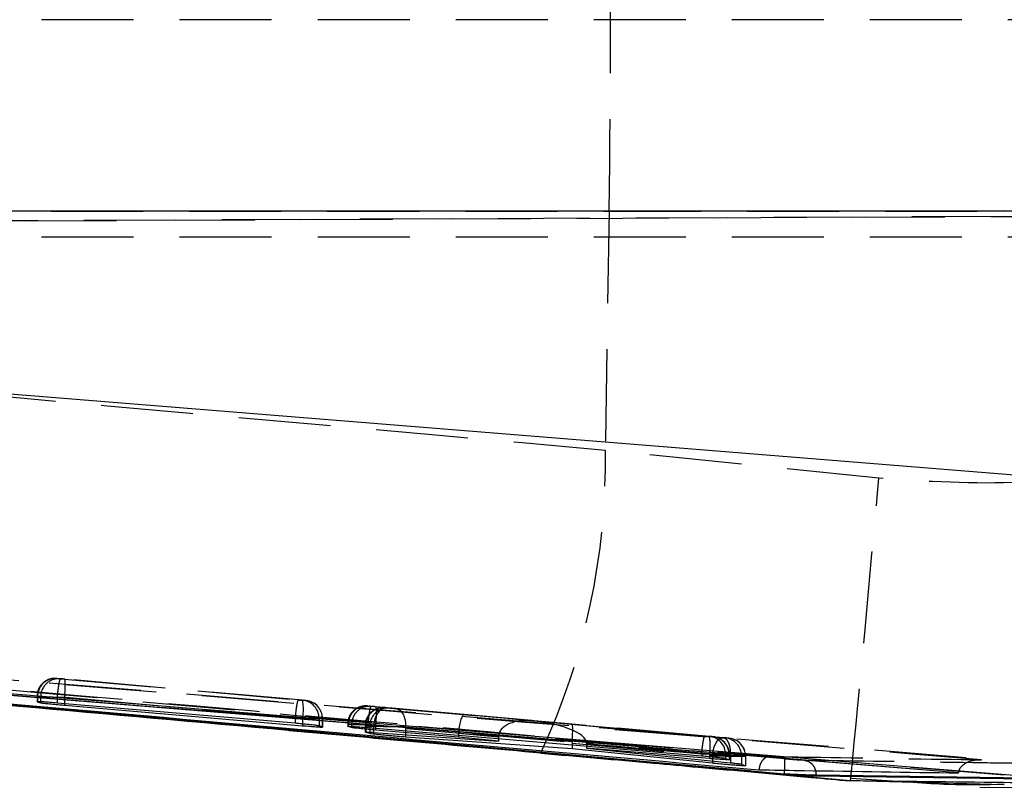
# Model space of a CAD drawing. Extents: x 29 to 402, y 25 to 290.
# Tile 5 of 24: x 200 to 214, y 50 to 61. Entities that reach past the tile are written whole.
import ezdxf

# ---------------------------------------------------------------- set-up
doc = ezdxf.new("R2010")
doc.units = 0
doc.linetypes.add('HIDDEN', pattern=[1.905, 1.27, -0.635])
doc.layers.get('0').update_dxf_attribs({"linetype": 'CONTINUOUS'})

msp = doc.modelspace()

# ---------------------------------------------------------------- linework, layer by layer
at = {"color": 7, "linetype": 'HIDDEN'}
for p, q in [((218.994076, 60.975001), (178.136631, 60.975001)), ((178.300372, 58.108256), (223.458568, 58.30601)), ((179.389718, 58.108257), (233.119848, 58.34372)), ((183.567374, 58.331207), (208.411316, 58.331207)), ((208.411316, 58.331207), (208.359527, 55.031725)), ((208.411316, 58.331207), (217.188383, 58.331207)), ((218.994076, 57.975), (178.516416, 57.975)), ((212.134021, 54.646679), (208.359527, 55.031725)), ((196.883528, 52.132607), (213.908794, 50.74838)), ((200.836866, 51.879199), (200.788139, 51.8838)), ((200.788139, 51.8838), (200.789231, 51.883711)), ((200.837834, 51.879409), (204.121473, 51.587548)), ((204.180947, 51.58194), (200.896832, 51.873843)), ((200.515791, 51.634804), (200.515791, 51.562601)), ((200.517001, 51.634781), (200.517001, 51.562286)), ((200.517001, 51.634781), (200.565709, 51.630187)), ((200.522943, 51.634701), (200.522943, 51.563368)), ((200.565709, 51.630187), (200.565709, 51.548495)), ((204.077518, 51.338488), (200.79309, 51.630418)), ((200.79309, 51.630418), (200.79309, 51.630381)), ((200.79309, 51.630381), (200.79309, 51.544042)), ((200.896627, 51.624814), (200.896675, 51.624854)), ((200.896627, 51.624814), (200.896627, 51.535218)), ((200.896675, 51.624854), (204.181107, 51.332927)), ((204.1811, 51.582222), (204.229804, 51.577623)), ((204.229804, 51.577623), (204.229305, 51.577661)), ((205.128132, 51.49838), (205.076164, 51.503286)), ((205.076164, 51.503286), (205.077736, 51.503155)), ((205.125848, 51.498896), (209.733407, 51.089361)), ((206.412959, 51.384153), (205.188139, 51.493019)), ((205.37912, 51.474683), (205.317742, 51.480478)), ((205.317742, 51.480478), (205.318975, 51.480376)), ((205.318975, 51.480376), (205.338268, 51.478676)), ((205.338268, 51.478676), (207.344423, 51.301047)), ((207.900951, 51.251354), (205.467964, 51.466764)), ((207.344423, 51.301047), (206.412959, 51.384153)), ((204.077563, 51.338551), (204.077518, 51.338488)), ((204.077518, 51.338488), (204.077518, 51.264144)), ((204.181107, 51.332927), (204.181107, 51.254862)), ((204.407978, 51.333203), (204.407978, 51.229704)), ((204.456678, 51.328605), (204.407978, 51.333203)), ((204.45381, 51.328645), (204.45381, 51.215065)), ((204.456678, 51.328605), (204.456678, 51.214149)), ((204.457874, 51.213676), (204.457874, 51.328585)), ((204.805034, 51.254266), (204.805034, 51.221905)), ((204.805034, 51.254266), (204.856976, 51.249367)), ((204.813732, 51.254148), (204.813732, 51.223261)), ((204.856976, 51.249367), (204.856976, 51.205475)), ((209.689433, 50.840301), (205.0811, 51.249906)), ((205.0811, 51.249906), (205.0811, 51.249868)), ((205.0811, 51.249868), (205.0811, 51.20482)), ((205.187964, 51.244032), (205.187964, 51.243989)), ((205.187964, 51.243989), (205.187964, 51.195802)), ((209.796223, 51.083436), (207.314516, 51.304019)), ((207.314516, 51.304019), (209.98391, 51.065881)), ((209.986555, 51.065287), (207.900951, 51.251354)), ((205.045393, 51.231481), (205.045393, 51.144325)), ((205.046608, 51.231459), (205.046608, 51.143918)), ((205.046608, 51.231459), (205.107963, 51.225666)), ((205.053593, 51.231364), (205.053593, 51.145391)), ((205.107963, 51.225666), (205.107963, 51.142956)), ((206.883008, 51.077226), (205.161414, 51.229659)), ((205.161414, 51.229659), (205.161414, 51.139505)), ((205.601564, 51.217752), (207.90122, 51.014145)), ((205.601564, 51.217752), (205.601564, 51.108433)), ((206.331956, 51.128903), (206.883019, 51.079736)), ((206.331956, 51.128903), (206.331956, 51.099263)), ((206.883008, 51.077226), (206.883008, 51.052762)), ((207.900169, 50.98912), (209.83802, 50.816234)), ((207.900169, 50.98912), (207.900169, 50.966925)), ((210.087801, 50.816797), (208.099494, 50.994176)), ((208.099725, 50.985224), (209.796386, 50.834427)), ((208.099725, 50.985224), (208.099725, 50.950085)), ((209.793026, 51.084034), (209.844979, 51.079129)), ((209.844979, 51.079129), (209.84404, 51.079205)), ((210.011619, 51.063396), (210.068944, 51.057984)), ((210.068944, 51.057984), (210.068348, 51.05803)), ((209.689486, 50.840363), (209.689433, 50.840301)), ((209.689433, 50.840301), (209.689433, 50.815933)), ((209.796386, 50.834427), (209.796386, 50.80642)), ((210.019889, 50.835018), (210.019889, 50.780651)), ((210.071827, 50.830114), (210.019889, 50.835018)), ((210.066597, 50.830186), (210.066597, 50.763868)), ((210.071827, 50.830114), (210.071827, 50.761989)), ((210.073041, 50.761468), (210.073041, 50.830091)), ((209.83802, 50.816234), (209.838117, 50.816288)), ((209.83802, 50.816234), (209.83802, 50.745599)), ((210.087801, 50.816893), (210.087801, 50.816797)), ((210.087801, 50.816797), (210.087801, 50.720146)), ((210.238496, 50.814371), (210.238496, 50.700833)), ((210.295799, 50.808968), (210.238496, 50.814371)), ((210.291843, 50.809021), (210.291843, 50.680841)), ((210.295799, 50.808968), (210.295799, 50.679359)), ((210.297006, 50.678781), (210.297006, 50.808946)), ((211.746062, 50.507506), (212.60913, 50.453073))]:
    msp.add_line(p, q, dxfattribs=at)
at = {"color": 7, "linetype": 'CONTINUOUS'}
for p, q in [((215.236115, 58.334493), (181.64135, 58.334493)), ((181.839428, 57.293987), (215.054716, 54.607126)), ((213.233652, 50.579481), (184.864449, 52.899148)), ((210.831242, 50.563978), (185.561518, 52.831498)), ((200.522943, 51.563368), (200.517001, 51.562286)), ((200.517001, 51.562286), (200.565709, 51.548495)), ((204.077518, 51.264144), (200.79309, 51.544042)), ((200.896627, 51.514584), (204.181107, 51.231541)), ((204.456678, 51.214149), (204.407978, 51.229704)), ((204.455672, 51.213676), (204.456678, 51.214149)), ((204.805034, 51.221905), (204.813732, 51.223261)), ((204.856976, 51.205475), (204.805034, 51.221905)), ((205.046608, 51.143918), (205.053593, 51.145391)), ((205.107963, 51.123461), (205.046608, 51.143918)), ((205.0811, 51.20482), (209.689433, 50.815933)), ((205.107963, 51.142956), (205.107963, 51.123461)), ((205.161414, 51.139505), (206.883008, 51.017972)), ((206.331956, 51.07345), (205.187964, 51.170951)), ((206.331956, 51.099263), (206.331956, 51.07345)), ((207.900169, 50.912761), (205.601564, 51.074718)), ((206.883008, 51.017972), (206.331956, 51.07345)), ((206.883008, 51.052762), (206.883008, 51.017972)), ((207.900169, 50.966925), (207.900169, 50.912761)), ((207.4542, 50.860473), (211.743409, 50.475875)), ((207.469369, 50.857604), (207.4542, 50.860473)), ((209.83802, 50.71284), (207.900169, 50.912761)), ((208.099725, 50.950085), (208.099725, 50.922735)), ((208.099725, 50.922735), (210.087801, 50.720146)), ((209.796386, 50.778033), (208.099725, 50.922735)), ((209.83802, 50.745599), (209.83802, 50.71284)), ((210.019889, 50.780651), (210.071827, 50.761989)), ((210.071827, 50.761989), (210.070247, 50.761468)), ((210.238496, 50.700833), (210.295799, 50.679359)), ((210.291843, 50.680841), (210.291843, 50.677584)), ((210.295799, 50.679359), (210.29451, 50.678781)), ((210.831242, 50.570297), (210.831242, 50.563945)), ((215.376238, 50.432124), (212.573769, 50.659389)), ((212.573769, 50.659389), (213.866743, 50.554133)), ((213.234427, 50.585862), (213.233652, 50.579481)), ((211.272712, 50.551427), (211.272712, 50.533123)), ((214.425812, 50.48905), (211.272712, 50.533122)), ((213.528025, 50.384014), (217.089126, 50.353605))]:
    msp.add_line(p, q, dxfattribs=at)
at = {"color": 8, "linetype": 'CONTINUOUS'}
for p, q in [((200.896627, 51.535218), (200.896627, 51.514584)), ((204.181107, 51.254862), (204.181107, 51.231541)), ((203.98262, 51.171564), (207.4542, 50.860473)), ((204.45381, 51.215065), (204.45381, 51.212804)), ((205.187964, 51.195802), (205.187964, 51.170951)), ((205.601564, 51.108433), (205.601564, 51.074718)), ((209.796386, 50.80642), (209.796386, 50.778033)), ((210.066597, 50.763868), (210.066597, 50.760263)), ((211.272712, 50.551427), (214.354361, 50.507303)), ((211.743618, 50.474059), (211.743409, 50.475875))]:
    msp.add_line(p, q, dxfattribs=at)
at = {"color": 7, "linetype": 'CONTINUOUS', "flags": 128}
for points in [[(212.573769, 50.659389), (211.895602, 50.714584), (205.472885, 51.237377), (196.841853, 51.939917)], [(211.743409, 50.475875), (213.529179, 50.42884), (213.866385, 50.419959)]]:
    msp.add_lwpolyline(points, dxfattribs=at)
at = {"color": 7, "linetype": 'HIDDEN', "flags": 128}
for points in [[(205.338268, 51.478676), (205.306782, 51.476329), (205.275683, 51.463826), (205.246246, 51.441683), (205.219688, 51.410811), (205.197098, 51.372481), (205.179411, 51.328271), (205.167348, 51.280001), (205.161414, 51.229659)], [(205.467964, 51.466764), (205.496705, 51.459702), (205.523624, 51.443987), (205.54776, 51.42018), (205.568249, 51.389134), (205.584361, 51.351957), (205.595518, 51.309981), (205.601322, 51.264705), (205.601564, 51.217752)], [(210.019889, 50.835018), (210.019889, 50.835018), (209.993872, 50.835433), (209.938052, 50.836325), (209.858286, 50.837617), (209.761741, 50.83919), (209.689493, 50.840362), (209.689486, 50.840363)]]:
    msp.add_lwpolyline(points, dxfattribs=at)
at = {"color": 7, "linetype": 'HIDDEN'}
for centre, radius, start, end in [((38.893672, 60.975001), 169.538259, 359.10648868, 0.89351132), ((198.844701, 54.878846), 9.516054, 335.0027633, 0.9205146), ((-248.593697, 95.649193), 462.548631, 354.39523342, 354.91435387), ((200.766611, 51.63512), 0.24961, 85.0522633, 180.0778304), ((200.770588, 51.63676), 0.247654, 85.6829182, 180.4762689), ((200.815327, 51.630513), 0.249618, 85.0498794, 180.074798), ((203.476206, 51.45698), 0.715734, 350.0189054, 10.05481), ((204.158578, 51.333841), 0.249401, 359.8535794, 84.8188475), ((204.205818, 51.330774), 0.248001, 359.5082277, 84.5655208), ((204.207292, 51.329255), 0.249387, 359.850821, 84.8208825), ((205.054636, 51.254614), 0.249602, 85.0519774, 180.0798985), ((205.060477, 51.256998), 0.246761, 85.9893774, 180.6616662), ((205.106594, 51.249692), 0.249619, 85.0502061, 180.0746847), ((205.296214, 51.231802), 0.249606, 85.0522588, 180.0786192), ((205.30088, 51.233741), 0.247299, 85.8039173, 180.550604), ((205.357579, 51.225999), 0.249615, 85.0493509, 180.076394), ((209.770509, 50.835672), 0.249381, 359.8497639, 84.8195561), ((209.091088, 50.958467), 0.716123, 350.0254134, 10.0500175), ((209.819773, 50.833554), 0.246847, 359.2182194, 84.3581737), ((209.822455, 50.830776), 0.249372, 359.8478996, 84.8178864), ((209.989116, 50.815033), 0.249381, 359.8479757, 84.8229576), ((210.044457, 50.811786), 0.247401, 359.3598308, 84.4586206), ((210.046409, 50.809613), 0.249391, 359.8517726, 84.8156738)]:
    msp.add_arc(centre, radius, start, end, dxfattribs=at)
for centre, major_axis, ratio, start_param, end_param in [((200.816618, 51.630283), (0.300828, -0.00452), 0.000082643, 2.923088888, 3.297582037), ((206.390815, 51.135136), (0.022175, 0.249015), 0.234640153, 0.000528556, 1.562936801), ((204.152364, 51.333521), (0.305512, -0.004937), 0.000088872, 6.119824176, 6.339353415), ((205.104201, 51.249809), (0.300386, -0.004481), 0.000082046, 2.883931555, 3.327251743), ((207.322282, 51.052029), (0.438709, -0.038993), 0.567615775, 1.57077053, 3.186770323), ((207.292371, 51.055002), (0.806926, -0.071854), 0.308596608, 0.044020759, 1.570832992), ((207.878809, 51.002336), (0.022132, 0.249018), 0.085240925, 4.76740469, 6.282591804), ((205.346052, 51.226976), (0.300658, -0.004505), 0.000082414, 2.907521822, 3.308500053), ((205.349811, 51.226642), (0.304457, -0.004843), 0.000087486, 2.238010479, 2.747905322), ((206.754498, 51.102688), (0.421874, -0.04027), 0.589891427, 3.144249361, 3.197840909), ((207.112238, 51.070627), (-0.035746, 0.248567), 0.910920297, 1.404195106, 1.414217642), ((208.109573, 50.981749), (-0.020121, 0.250286), 0.832776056, 1.374434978, 1.474559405), ((207.724386, 51.016603), (0.373522, -0.05592), 0.660396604, 0.098548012, 0.134142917), ((209.769941, 50.834813), (0.303104, -0.004722), 0.000085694, 6.076563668, 6.427675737), ((209.993709, 50.813686), (0.3033, -0.00474), 0.000085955, 6.098310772, 6.416179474)]:
    msp.add_ellipse(centre, major_axis=major_axis, ratio=ratio, start_param=start_param, end_param=end_param, dxfattribs=at)
for points, knots in [([(208.359527, 55.031725), (202.249083, 55.574333), (194.041089, 56.303205), (185.836254, 57.06118), (183.739512, 57.25488)], [0, 0, 0, 0, 0.744450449, 1, 1, 1, 1]), ([(215.98688, 54.835246), (215.36131, 54.729923), (214.090473, 54.51596), (212.792876, 54.602658), (212.134021, 54.646679)], [0, 0, 0, 0, 0.492250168, 1, 1, 1, 1]), ([(213.552843, 50.761279), (208.709878, 51.157913), (199.079728, 51.946612), (189.44931, 52.729508), (184.661991, 53.118688)], [0, 0, 0, 0, 0.502896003, 1, 1, 1, 1]), ([(210.830758, 50.772357), (204.850662, 51.301909), (196.234834, 52.064861), (187.620618, 52.847086), (184.985379, 53.086382)], [0, 0, 0, 0, 0.6940825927, 1, 1, 1, 1]), ([(185.245341, 53.063492), (189.484703, 52.683145), (197.950557, 51.923606), (206.417561, 51.17813), (210.644628, 50.805958)], [0, 0, 0, 0, 0.5007600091, 1, 1, 1, 1]), ([(186.331114, 52.762368), (188.517935, 52.563857), (196.683705, 51.8226), (204.851102, 51.099624), (210.831242, 50.570264)], [0, 0, 0, 0, 0.2678033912, 1, 1, 1, 1]), ([(200.788728, 51.883756), (200.788377, 51.883786), (200.787757, 51.883839), (200.78701, 51.883903), (200.786063, 51.883981), (200.78421, 51.884129), (200.779655, 51.884444), (200.770857, 51.88484), (200.737686, 51.884837), (200.687099, 51.875423), (200.619753, 51.842288), (200.562258, 51.787838), (200.521765, 51.713234), (200.51942, 51.659322), (200.518354, 51.634801)], [0, 0, 0, 0, 0.009811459, 0.017327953, 0.021491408, 0.025223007, 0.034195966, 0.05331504, 0.088772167, 0.270001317, 0.414507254, 0.618749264, 0.826592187, 1, 1, 1, 1]), ([(200.789227, 51.883711), (200.791107, 51.883547), (200.794868, 51.883218), (200.807381, 51.882112), (200.822229, 51.880796), (200.833031, 51.879836), (200.837834, 51.879409)], [0, 0, 0, 0, 0.26173721, 0.523350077, 0.788016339, 1, 1, 1, 1]), ([(200.837834, 51.879409), (200.836211, 51.878521), (200.83171, 51.876057), (200.822668, 51.846771), (200.811712, 51.789027), (200.801251, 51.714408), (200.795815, 51.658415), (200.793097, 51.630418)], [0, 0, 0, 0, 0.129543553, 0.35923186, 0.572821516, 0.786412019, 1, 1, 1, 1]), ([(200.896832, 51.873843), (200.892482, 51.87423), (200.8819, 51.875171), (200.86573, 51.876612), (200.850949, 51.877931), (200.840354, 51.878881), (200.838018, 51.879094), (200.836866, 51.879199)], [0, 0, 0, 0, 0.152552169, 0.371183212, 0.584955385, 0.795283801, 1, 1, 1, 1]), ([(200.896675, 51.624854), (200.8989, 51.652851), (200.903348, 51.708844), (200.906128, 51.783461), (200.905491, 51.840763), (200.901876, 51.86972), (200.898156, 51.872761), (200.896832, 51.873843)], [0, 0, 0, 0, 0.215868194, 0.431737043, 0.647605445, 0.874583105, 1, 1, 1, 1]), ([(200.565709, 51.630187), (200.565711, 51.630187), (200.567833, 51.630187), (200.586987, 51.629836), (200.644045, 51.628918), (200.726186, 51.627669), (200.814553, 51.625916), (200.872828, 51.625558), (200.896607, 51.624815), (200.896627, 51.624814)], [0, 0, 0, 0, 0.000125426, 0.214493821, 0.425362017, 0.636164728, 0.84964704, 0.999874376, 1, 1, 1, 1]), ([(204.121473, 51.587548), (204.118269, 51.584037), (204.111861, 51.577013), (204.099483, 51.519541), (204.087126, 51.436961), (204.08075, 51.371354), (204.077563, 51.338551)], [0, 0, 0, 0, 0.249998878, 0.500000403, 0.749999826, 1, 1, 1, 1]), ([(204.121473, 51.587548), (204.125819, 51.587162), (204.136377, 51.586223), (204.15247, 51.584789), (204.167136, 51.583479), (204.177732, 51.582529), (204.179977, 51.582325), (204.1811, 51.582222)], [0, 0, 0, 0, 0.1523157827, 0.3699654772, 0.5824291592, 0.7911565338, 1, 1, 1, 1]), ([(204.229305, 51.577661), (204.228055, 51.577769), (204.225298, 51.578009), (204.214622, 51.578952), (204.199246, 51.580314), (204.18704, 51.581399), (204.180947, 51.58194)], [0, 0, 0, 0, 0.214706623, 0.473511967, 0.737167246, 1, 1, 1, 1]), ([(205.077323, 51.503191), (205.076896, 51.503229), (205.076108, 51.503298), (205.07528, 51.503367), (205.074322, 51.503449), (205.072738, 51.503574), (205.064377, 51.504182), (205.040021, 51.504779), (204.998781, 51.499959), (204.94348, 51.481545), (204.882978, 51.442845), (204.831541, 51.377474), (204.80302, 51.308689), (204.807123, 51.266538), (204.808316, 51.254285)], [0, 0, 0, 0, 0.0108758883, 0.0200981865, 0.025881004, 0.0291498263, 0.0351956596, 0.0859439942, 0.2011332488, 0.3280302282, 0.4966053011, 0.701611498, 0.9132630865, 1, 1, 1, 1]), ([(205.21856, 51.466643), (205.212846, 51.465648), (205.180247, 51.459967), (205.124941, 51.41967), (205.069956, 51.350203), (205.04335, 51.279748), (205.048042, 51.240642), (205.049141, 51.23148)], [0, 0, 0, 0, 0.055522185, 0.316790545, 0.623476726, 0.91177701, 1, 1, 1, 1]), ([(205.077733, 51.503156), (205.079838, 51.502971), (205.084047, 51.502602), (205.097089, 51.501448), (205.111636, 51.500159), (205.121747, 51.49926), (205.125848, 51.498896)], [0, 0, 0, 0, 0.270061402, 0.539971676, 0.813406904, 1, 1, 1, 1]), ([(205.125848, 51.498896), (205.124248, 51.498032), (205.119751, 51.495604), (205.1107, 51.466407), (205.09972, 51.408513), (205.089257, 51.333896), (205.083824, 51.277902), (205.081108, 51.249906)], [0, 0, 0, 0, 0.127857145, 0.359222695, 0.572815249, 0.786408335, 1, 1, 1, 1]), ([(205.188139, 51.493019), (205.183812, 51.493404), (205.173241, 51.494345), (205.157067, 51.495784), (205.142254, 51.497108), (205.131629, 51.49806), (205.129288, 51.498274), (205.128132, 51.49838)], [0, 0, 0, 0, 0.151610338, 0.370434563, 0.584361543, 0.79489991, 1, 1, 1, 1]), ([(205.188139, 51.493019), (205.190666, 51.489047), (205.195719, 51.481103), (205.197851, 51.423422), (205.195644, 51.341396), (205.190527, 51.276487), (205.187968, 51.244032)], [0, 0, 0, 0, 0.2499998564, 0.5000008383, 0.7500004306, 1, 1, 1, 1]), ([(205.318506, 51.480418), (205.318132, 51.480451), (205.317472, 51.480508), (205.316711, 51.480572), (205.315806, 51.480648), (205.314331, 51.480766), (205.306311, 51.481334), (205.28353, 51.482629), (205.262445, 51.476678), (205.24799, 51.472599)], [0, 0, 0, 0, 0.054327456, 0.095790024, 0.12164748, 0.139430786, 0.171698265, 0.432155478, 1, 1, 1, 1]), ([(205.467964, 51.466764), (205.465956, 51.466942), (205.458897, 51.467567), (205.444485, 51.468847), (205.425553, 51.47053), (205.407682, 51.472122), (205.393054, 51.473428), (205.382498, 51.474374), (205.380245, 51.47458), (205.37912, 51.474683)], [0, 0, 0, 0, 0.0636671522, 0.2238530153, 0.384108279, 0.5421417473, 0.6965718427, 0.848537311, 1, 1, 1, 1]), ([(204.407978, 51.333203), (204.407975, 51.333204), (204.403757, 51.333731), (204.387965, 51.33332), (204.32998, 51.334482), (204.248517, 51.335828), (204.160124, 51.336956), (204.10148, 51.338551), (204.077568, 51.338551), (204.077563, 51.338551)], [0, 0, 0, 0, 0.000126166, 0.2143208, 0.424628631, 0.634923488, 0.84817118, 0.999968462, 1, 1, 1, 1]), ([(204.181107, 51.332927), (204.181127, 51.332926), (204.21506, 51.332396), (204.283141, 51.33128), (204.370177, 51.329907), (204.429732, 51.32905), (204.448357, 51.328643), (204.453806, 51.328643), (204.45381, 51.328643)], [0, 0, 0, 0, 0.000150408, 0.256880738, 0.518638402, 0.780492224, 0.999849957, 1, 1, 1, 1]), ([(204.856976, 51.249367), (204.856977, 51.249367), (204.859102, 51.249367), (204.878282, 51.249009), (204.935426, 51.248114), (205.017649, 51.246768), (205.105993, 51.245336), (205.164265, 51.244359), (205.187944, 51.243989), (205.187964, 51.243989)], [0, 0, 0, 0, 0.000125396, 0.214744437, 0.425671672, 0.636485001, 0.850170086, 0.999874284, 1, 1, 1, 1]), ([(205.107963, 51.225666), (205.107965, 51.225666), (205.11002, 51.225666), (205.129046, 51.225317), (205.185877, 51.224434), (205.267781, 51.223104), (205.366137, 51.221531), (205.470931, 51.219743), (205.550538, 51.218755), (205.590458, 51.217747), (205.601548, 51.217747), (205.601564, 51.217747)], [0, 0, 0, 0, 0.00009427, 0.156150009, 0.309585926, 0.462935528, 0.618306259, 0.776091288, 0.935743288, 0.999906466, 1, 1, 1, 1]), ([(209.689486, 50.840363), (209.692673, 50.873167), (209.699047, 50.938773), (209.711411, 51.021353), (209.723785, 51.078825), (209.730199, 51.085849), (209.733407, 51.089361)], [0, 0, 0, 0, 0.249999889, 0.500000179, 0.749999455, 1, 1, 1, 1]), ([(209.733407, 51.089361), (209.737747, 51.088974), (209.748303, 51.088035), (209.764398, 51.086603), (209.779056, 51.085293), (209.789672, 51.084342), (209.791905, 51.084137), (209.793026, 51.084034)], [0, 0, 0, 0, 0.151922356, 0.369515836, 0.581765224, 0.790061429, 1, 1, 1, 1]), ([(209.84404, 51.079205), (209.842853, 51.079308), (209.839988, 51.079559), (209.829821, 51.080456), (209.814471, 51.081816), (209.802294, 51.082897), (209.796223, 51.083436)], [0, 0, 0, 0, 0.189199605, 0.45638158, 0.728909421, 1, 1, 1, 1]), ([(209.838117, 50.816288), (209.83971, 50.833064), (209.842895, 50.866615), (209.854007, 50.914893), (209.869246, 50.959168), (209.888464, 50.997623), (209.910747, 51.028765), (209.935213, 51.051079), (209.960934, 51.064581), (209.978015, 51.065052), (209.986555, 51.065287)], [0, 0, 0, 0, 0.1249994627, 0.2499984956, 0.3749984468, 0.500000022, 0.6249976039, 0.7499967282, 0.8749995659, 1, 1, 1, 1]), ([(209.98391, 51.065881), (209.984109, 51.065863), (209.989724, 51.065363), (209.999623, 51.064477), (210.008791, 51.063656), (210.010777, 51.063474), (210.011619, 51.063396)], [0, 0, 0, 0, 0.013269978, 0.374552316, 0.735033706, 1, 1, 1, 1]), ([(210.087808, 50.816893), (210.088084, 50.848636), (210.088635, 50.912123), (210.066399, 50.992995), (210.030689, 51.051086), (209.999503, 51.060949), (209.98391, 51.065881)], [0, 0, 0, 0, 0.250001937, 0.5000030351, 0.7499997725, 1, 1, 1, 1]), ([(210.068355, 51.05803), (210.066674, 51.058177), (210.063314, 51.05847), (210.051418, 51.059521), (210.035873, 51.060899), (210.017676, 51.062514), (210.000424, 51.06405), (209.990663, 51.064921), (209.986555, 51.065287)], [0, 0, 0, 0, 0.169922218, 0.339773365, 0.511773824, 0.688222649, 0.868784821, 1, 1, 1, 1]), ([(209.796386, 50.834427), (209.796406, 50.834427), (209.830321, 50.833897), (209.898439, 50.832783), (209.985347, 50.831409), (210.042706, 50.830606), (210.060479, 50.830187), (210.066592, 50.830188), (210.066597, 50.830188)], [0, 0, 0, 0, 0.000155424, 0.265303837, 0.536036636, 0.806593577, 0.999842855, 1, 1, 1, 1]), ([(209.838117, 50.816288), (209.860854, 50.815916), (209.914279, 50.815041), (210.00896, 50.813489), (210.109005, 50.811871), (210.19592, 50.810475), (210.262386, 50.809515), (210.283613, 50.809012), (210.291838, 50.809012), (210.291843, 50.809012)], [0, 0, 0, 0, 0.13029122, 0.306142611, 0.479487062, 0.651509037, 0.824658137, 0.999894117, 1, 1, 1, 1]), ([(210.238496, 50.814371), (210.238494, 50.814371), (210.235148, 50.814371), (210.222699, 50.814664), (210.172725, 50.815464), (210.118396, 50.816347), (210.087818, 50.816893), (210.087801, 50.816893)], [0, 0, 0, 0, 0.000207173, 0.279177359, 0.632739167, 0.99979119, 1, 1, 1, 1]), ([(210.644628, 50.805958), (210.644014, 50.806031), (210.640545, 50.806444), (210.620108, 50.807795), (210.584846, 50.800467), (210.542192, 50.77041), (210.509929, 50.727497), (210.488009, 50.677187), (210.482473, 50.640236), (210.479895, 50.623033)], [0, 0, 0, 0, 0.008695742, 0.049179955, 0.289068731, 0.496529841, 0.677747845, 0.849965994, 1, 1, 1, 1]), ([(210.644628, 50.805958), (210.690297, 50.805227), (210.918645, 50.801571), (211.888037, 50.78621), (212.811783, 50.772376), (213.552843, 50.761279)], [0, 0, 0, 0, 0.047112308, 0.235561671, 1, 1, 1, 1]), ([(211.100573, 50.753514), (211.09319, 50.753716), (211.071582, 50.754307), (211.01334, 50.757761), (210.926799, 50.764117), (210.862681, 50.769618), (210.830758, 50.772357)], [0, 0, 0, 0, 0.156197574, 0.457131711, 0.729718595, 1, 1, 1, 1]), ([(210.83163, 50.570364), (210.833628, 50.596254), (210.837626, 50.648034), (210.839207, 50.713857), (210.837346, 50.760893), (210.833207, 50.768513), (210.831138, 50.772324)], [0, 0, 0, 0, 0.249999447, 0.499999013, 0.749999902, 1, 1, 1, 1]), ([(211.272704, 50.551418), (211.270232, 50.576421), (211.265286, 50.626427), (211.226288, 50.690842), (211.169895, 50.73842), (211.123681, 50.748482), (211.100573, 50.753514)], [0, 0, 0, 0, 0.249998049, 0.500002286, 0.75000159, 1, 1, 1, 1]), ([(214.251938, 50.708482), (214.206266, 50.709108), (213.977905, 50.712239), (213.018791, 50.725518), (212.014004, 50.739911), (211.191937, 50.752152), (211.100581, 50.753513)], [0, 0, 0, 0, 0.043477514, 0.217387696, 0.91302816, 1, 1, 1, 1]), ([(213.234427, 50.585862), (213.237393, 50.598752), (213.244116, 50.627974), (213.274584, 50.672803), (213.336406, 50.723498), (213.433369, 50.758435), (213.511704, 50.76387), (213.552053, 50.761329), (213.552843, 50.761279)], [0, 0, 0, 0, 0.084474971, 0.191494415, 0.360720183, 0.667056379, 0.993483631, 1, 1, 1, 1])]:
    msp.add_open_spline(points, degree=3, knots=knots, dxfattribs=at)
at = {"color": 7, "linetype": 'CONTINUOUS'}
for points, knots in [([(184.864449, 52.900689), (189.58722, 52.516608), (199.043369, 51.747584), (208.499995, 50.974471), (213.233848, 50.585909), (213.234427, 50.585862)], [0, 0, 0, 0, 0.4994086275, 0.9999388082, 1, 1, 1, 1]), ([(185.411869, 52.845777), (185.427488, 52.844373), (185.979955, 52.794695), (188.67984, 52.552256), (197.019776, 51.807555), (204.823712, 51.12079), (210.479895, 50.623033)], [0, 0, 0, 0, 0.001869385, 0.0661233, 0.323139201, 1, 1, 1, 1]), ([(185.561443, 52.830471), (186.747641, 52.721187), (192.885178, 52.15574), (199.027456, 51.611013), (203.98262, 51.171564)], [0, 0, 0, 0, 0.193269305, 1, 1, 1, 1]), ([(200.79309, 51.544042), (200.759086, 51.546878), (200.691071, 51.552552), (200.605075, 51.558955), (200.547085, 51.562673), (200.530102, 51.563161), (200.522943, 51.563368)], [0, 0, 0, 0, 0.268792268, 0.537651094, 0.805104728, 1, 1, 1, 1]), ([(200.565709, 51.548495), (200.572154, 51.547338), (200.585043, 51.545025), (200.645348, 51.538221), (200.728324, 51.529846), (200.817011, 51.521544), (200.874004, 51.516562), (200.896627, 51.514584)], [0, 0, 0, 0, 0.213532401, 0.427021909, 0.641613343, 0.85774119, 1, 1, 1, 1]), ([(204.407978, 51.229704), (204.40162, 51.230951), (204.388906, 51.233443), (204.328852, 51.240437), (204.246082, 51.248908), (204.157375, 51.257223), (204.100266, 51.262172), (204.077518, 51.264144)], [0, 0, 0, 0, 0.2133092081, 0.4265728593, 0.6410035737, 0.8570033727, 1, 1, 1, 1]), ([(203.994146, 51.167473), (204.566583, 51.115893), (205.724135, 51.01159), (206.881927, 50.909595), (207.467164, 50.85804)], [0, 0, 0, 0, 0.494523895, 1, 1, 1, 1]), ([(204.181107, 51.231541), (204.215009, 51.22869), (204.282819, 51.222987), (204.368565, 51.216703), (204.430034, 51.212966), (204.446204, 51.212855), (204.45381, 51.212804)], [0, 0, 0, 0, 0.257853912, 0.515759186, 0.77221943, 1, 1, 1, 1]), ([(204.813732, 51.223261), (204.825589, 51.222891), (204.8493, 51.222151), (204.922681, 51.217335), (205.003632, 51.211245), (205.059187, 51.206638), (205.0811, 51.20482)], [0, 0, 0, 0, 0.273443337, 0.546856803, 0.821265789, 1, 1, 1, 1]), ([(205.187964, 51.170951), (205.153247, 51.173983), (205.083812, 51.180047), (204.987533, 51.189366), (204.911787, 51.19745), (204.868757, 51.202881), (204.860233, 51.204758), (204.856976, 51.205475)], [0, 0, 0, 0, 0.216947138, 0.433901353, 0.650775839, 0.866573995, 1, 1, 1, 1]), ([(205.053593, 51.145391), (205.064472, 51.145137), (205.086172, 51.14463), (205.136379, 51.14121), (205.161414, 51.139505)], [0, 0, 0, 0, 0.501367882, 1, 1, 1, 1]), ([(205.601564, 51.074718), (205.57262, 51.076885), (205.514737, 51.081219), (205.410565, 51.090184), (205.307856, 51.099756), (205.216106, 51.109092), (205.1471, 51.116993), (205.115432, 51.121507), (205.109532, 51.123051), (205.107963, 51.123461)], [0, 0, 0, 0, 0.156682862, 0.313328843, 0.470770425, 0.628756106, 0.786471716, 0.943223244, 1, 1, 1, 1]), ([(207.468974, 50.852733), (207.986288, 50.806966), (208.708587, 50.743064), (209.434548, 50.677631), (209.640572, 50.659061)], [0, 0, 0, 0, 0.7162038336, 1, 1, 1, 1]), ([(209.689433, 50.815933), (209.72412, 50.812919), (209.793495, 50.80689), (209.889649, 50.797485), (209.965266, 50.789205), (210.008246, 50.783506), (210.016663, 50.781442), (210.019889, 50.780651)], [0, 0, 0, 0, 0.216758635, 0.433520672, 0.650271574, 0.86596994, 1, 1, 1, 1]), ([(210.066597, 50.760263), (210.056405, 50.760358), (210.036021, 50.760548), (209.966789, 50.76471), (209.883879, 50.770738), (209.823401, 50.77578), (209.796386, 50.778033)], [0, 0, 0, 0, 0.262263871, 0.524507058, 0.787604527, 1, 1, 1, 1]), ([(210.291843, 50.677584), (210.282252, 50.677599), (210.263072, 50.677629), (210.195288, 50.681644), (210.107191, 50.688135), (210.005556, 50.696673), (209.911712, 50.705329), (209.859448, 50.710656), (209.83802, 50.71284)], [0, 0, 0, 0, 0.174205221, 0.348389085, 0.523119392, 0.699212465, 0.876684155, 1, 1, 1, 1]), ([(210.087801, 50.720146), (210.108911, 50.717911), (210.158367, 50.712673), (210.217041, 50.70543), (210.231207, 50.702395), (210.238496, 50.700833)], [0, 0, 0, 0, 0.265518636, 0.622074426, 1, 1, 1, 1]), ([(209.640572, 50.659061), (210.160146, 50.612573), (210.860697, 50.549893), (211.561952, 50.485718), (211.743111, 50.469139)], [0, 0, 0, 0, 0.741664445, 1, 1, 1, 1]), ([(210.479895, 50.623033), (210.505205, 50.622616), (210.713249, 50.61919), (211.631178, 50.604208), (212.523786, 50.590434), (213.233652, 50.579481)], [0, 0, 0, 0, 0.027573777, 0.226655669, 1, 1, 1, 1]), ([(211.272704, 50.533123), (211.249762, 50.53388), (211.203879, 50.535394), (211.079798, 50.543571), (210.94954, 50.553691), (210.861626, 50.561336), (210.831622, 50.563945)], [0, 0, 0, 0, 0.272319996, 0.54462141, 0.844586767, 1, 1, 1, 1]), ([(210.83201, 50.570331), (210.832499, 50.570289), (210.833008, 50.570245), (210.833517, 50.570198), (210.833537, 50.570196)], [0, 0, 0, 0, 0.9609544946, 1, 1, 1, 1]), ([(210.833537, 50.570196), (210.833557, 50.570195), (210.885499, 50.56776), (210.989345, 50.561889), (211.130712, 50.555651), (211.224492, 50.552394), (211.261619, 50.551418), (211.272697, 50.551418), (211.272704, 50.551418)], [0, 0, 0, 0, 0.000102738, 0.268588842, 0.5417629, 0.84341184, 0.999894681, 1, 1, 1, 1]), ([(211.743409, 50.475875), (212.446171, 50.467084), (213.658415, 50.451919), (214.86791, 50.437981), (215.376238, 50.432124)], [0, 0, 0, 0, 0.579718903, 1, 1, 1, 1]), ([(212.60913, 50.453073), (212.770671, 50.440725), (213.189289, 50.408726), (213.608651, 50.420192), (213.866184, 50.427234)], [0, 0, 0, 0, 0.385891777, 1, 1, 1, 1])]:
    msp.add_open_spline(points, degree=3, knots=knots, dxfattribs=at)

doc.saveas('drawing.dxf')
